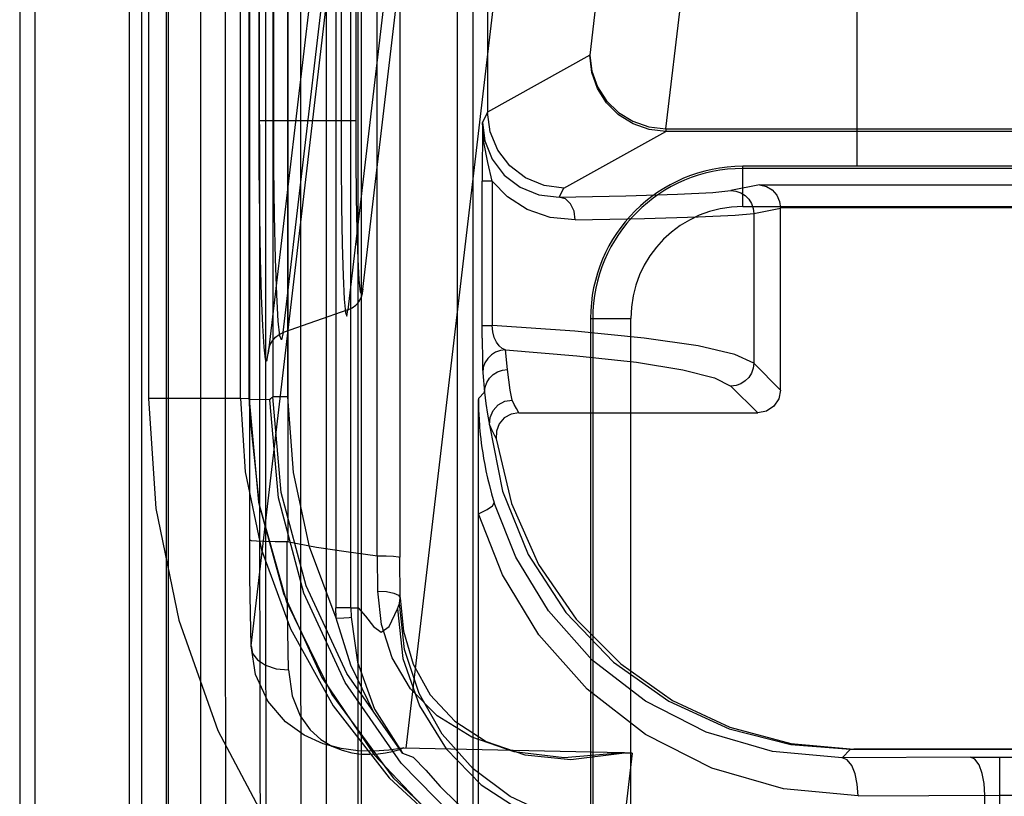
# Model space of a CAD drawing. Header units: millimetres. Extents: x 0 to 770, y -15 to 420.
# Tile 94 of 116: x 493.353 to 494.431, y 261.367 to 262.218. Entities that reach past the tile are written whole.
import ezdxf

# ---------------------------------------------------------------- set-up
doc = ezdxf.new("R2010")
doc.units = ezdxf.units.MM
doc.header["$LTSCALE"] = 32.67
doc.layers.get('0').update_dxf_attribs({"linetype": 'CONTINUOUS'})
doc.layers.add('ROUND', color=7, linetype='CONTINUOUS')

msp = doc.modelspace()

# ---------------------------------------------------------------- linework, layer by layer
at = {"color": 9, "linetype": 'CONTINUOUS'}
for p, q in [((493.352701, 267.738734), (493.352701, 260.626128)), ((493.369368, 267.738734), (493.369368, 260.626128)), ((493.48644, 260.626128), (493.48644, 267.738734)), ((493.515677, 260.640764), (493.515677, 267.724097)), ((493.68829, 267.724097), (493.68829, 260.640764)), ((493.723059, 267.724097), (493.723059, 260.640764)), ((493.727065, 260.640764), (493.727065, 267.724097)), ((493.832069, 260.641785), (493.832069, 267.723077)), ((493.848735, 267.723077), (493.848735, 260.641785)), ((493.604522, 261.648227), (493.604522, 266.716634)), ((493.646168, 266.71835), (493.646168, 261.646512)), ((493.604052, 261.802053), (493.604052, 266.562808)), ((493.493621, 266.561819), (493.493621, 261.803043)), ((493.594281, 261.803043), (493.594281, 266.561819)), ((493.61446, 266.257545), (493.61446, 262.107316)), ((493.630897, 262.107316), (493.630897, 266.257545)), ((493.70451, 266.257545), (493.70451, 262.107316)), ((493.720947, 262.107316), (493.720947, 266.257545)), ((493.55029, 264.182431), (493.550693, 260.640764)), ((493.744026, 261.630914), (493.744026, 263.70461)), ((493.769014, 263.69537), (493.769014, 261.629177)), ((493.629999, 263.64227), (493.629999, 261.804901)), ((493.646436, 261.804901), (493.646436, 263.64227)), ((493.698909, 263.64227), (493.698909, 261.573885)), ((493.715346, 261.573885), (493.715346, 263.64227)), ((494.031163, 262.641603), (493.976913, 262.17905)), ((494.060205, 262.098557), (494.114455, 262.561109)), ((493.728493, 261.922993), (493.793932, 262.481496)), ((493.777495, 262.45874), (493.712056, 261.900237)), ((493.606014, 261.532141), (493.712496, 262.438114)), ((493.641329, 261.875301), (493.706768, 262.433804)), ((493.690331, 262.411048), (493.624892, 261.852545)), ((493.876171, 262.277151), (493.775447, 261.420169)), ((493.976913, 262.17905), (493.864971, 262.116875)), ((493.864971, 262.116908), (493.859328, 262.10562)), ((493.720947, 262.107316), (493.61446, 262.107316)), ((493.859328, 262.10562), (493.859095, 262.041338)), ((493.948293, 262.03357), (494.060205, 262.09573)), ((494.060205, 262.098557), (497.395198, 262.098557)), ((494.060205, 262.098557), (494.060205, 262.09573)), ((497.395198, 262.09573), (494.060205, 262.09573)), ((494.144368, 262.013399), (494.144368, 262.057431)), ((493.869928, 262.041338), (493.859095, 262.041338)), ((493.859116, 261.869045), (493.859095, 262.041338)), ((493.869928, 262.041338), (493.869928, 261.883024)), ((494.162698, 262.037026), (494.131401, 262.030782)), ((494.162698, 262.037026), (494.632335, 262.037026)), ((493.943405, 262.023795), (493.948293, 262.03357)), ((494.144368, 262.013399), (494.727701, 262.013399)), ((494.156306, 262.005786), (494.185601, 262.011631)), ((494.156306, 262.005786), (494.156306, 261.84166)), ((494.632335, 262.01203), (494.185603, 262.01203)), ((493.712056, 261.900237), (493.641329, 261.875301)), ((493.977701, 261.890764), (494.021733, 261.890764)), ((494.021733, 261.232431), (494.021733, 261.890764)), ((493.859095, 261.883024), (493.869928, 261.883024)), ((493.859116, 261.869045), (493.859282, 261.844424)), ((493.886732, 261.834897), (493.884599, 261.856279)), ((494.185606, 261.81236), (494.156306, 261.84166)), ((493.8596, 261.831374), (493.861733, 261.809992)), ((493.861733, 261.809992), (493.854902, 261.803161)), ((494.131401, 261.816755), (494.160701, 261.787455)), ((493.594281, 261.803043), (493.493621, 261.803043)), ((493.604011, 261.802873), (493.594281, 261.803043)), ((493.626733, 261.801657), (493.604052, 261.802053)), ((493.646436, 261.804901), (493.629999, 261.804901)), ((493.744771, 261.592122), (493.74447, 261.630908)), ((493.769322, 261.584756), (493.769014, 261.629177)), ((493.578392, 261.090448), (493.578149, 261.610133)), ((493.768606, 261.578662), (493.769322, 261.584756)), ((493.715346, 261.573885), (493.698909, 261.573885)), ((493.699144, 261.562569), (493.698909, 261.573885)), ((493.715346, 261.573885), (493.71556, 261.563597)), ((493.766202, 261.572677), (493.768606, 261.578645)), ((493.772753, 261.420322), (493.771861, 261.42023)), ((494.023207, 261.414531), (494.014517, 261.340601)), ((494.253048, 261.40967), (494.262222, 261.418844)), ((494.393491, 261.410209), (494.253048, 261.40967)), ((494.393491, 261.410209), (497.030081, 261.410264)), ((494.425321, 261.410264), (494.425321, 260.312191)), ((494.270639, 261.368005), (494.425321, 261.368599)), ((494.409406, 260.312163), (494.409406, 261.368543)), ((494.425321, 261.368599), (497.045996, 261.368543))]:
    msp.add_line(p, q, dxfattribs=at)
at = {"color": 6, "linetype": 'CONTINUOUS'}
for p, q in [((493.4731, 260.640764), (493.4731, 267.724097)), ((493.513135, 267.724097), (493.513135, 260.640764)), ((493.864971, 266.247954), (493.864971, 262.116908)), ((493.615533, 261.964597), (493.615376, 262.337761)), ((494.185606, 261.812456), (494.185606, 262.01203)), ((493.615754, 261.642888), (493.615533, 261.964597)), ((493.604031, 261.802053), (493.604227, 261.7866)), ((493.854897, 261.676746), (493.854904, 261.801864)), ((493.899038, 261.787455), (494.160701, 261.787455)), ((493.854897, 260.647947), (493.854897, 261.676746)), ((494.013065, 261.414919), (493.773085, 261.420248)), ((494.014841, 261.414856), (494.013067, 261.414927)), ((494.016101, 261.414791), (494.014843, 261.414857)), ((494.023207, 261.414531), (494.016101, 261.414791)), ((494.26223, 261.418852), (497.193173, 261.418852)), ((494.266117, 261.419064), (494.264428, 261.418837)), ((494.906425, 261.419081), (494.266117, 261.419064))]:
    msp.add_line(p, q, dxfattribs=at)
at = {"color": 7, "linetype": 'CONTINUOUS'}
for p, q in [((494.727701, 262.057431), (494.144368, 262.057431)), ((494.727701, 262.055064), (494.144368, 262.055064)), ((493.977701, 261.890764), (493.977701, 261.274097)), ((493.980068, 261.890764), (493.980068, 261.274097))]:
    msp.add_line(p, q, dxfattribs=at)
at = {"color": 9, "linetype": 'CONTINUOUS'}
for points in [[(493.62264, 260.935751), (493.622327, 262.031789), (493.622465, 263.157276), (493.622561, 264.31251)], [(493.660448, 264.312511), (493.660425, 263.758156), (493.660378, 263.379901), (493.660327, 263.04251), (493.660278, 262.741547), (493.660237, 262.472512), (493.66021, 262.011936)], [(493.578149, 261.610133), (493.578087, 262.208422), (493.578111, 262.543463), (493.578154, 262.905819), (493.578213, 263.298012), (493.578277, 264.182417)], [(494.060205, 262.09573), (494.041752, 262.09781), (494.024215, 262.103929), (494.008468, 262.113781), (493.99511, 262.127104), (493.985215, 262.142828), (493.979047, 262.160352), (493.976913, 262.17905)], [(493.976913, 262.17905), (493.979066, 262.161491), (493.985255, 262.144523), (493.995168, 262.129271), (494.008314, 262.116493), (494.024038, 262.106824), (494.041561, 262.100745), (494.060205, 262.098557)], [(493.61446, 262.107316), (493.614628, 262.05461), (493.615132, 262.003584), (493.61595, 261.956533), (493.617055, 261.915607), (493.618402, 261.882693), (493.619934, 261.859232), (493.621576, 261.84621), (493.62325, 261.844032), (493.624892, 261.852545)], [(493.641329, 261.875301), (493.639434, 261.867523), (493.637463, 261.871619), (493.635702, 261.88799), (493.634134, 261.916612), (493.632634, 261.956255), (493.631527, 262.003529), (493.631001, 262.054982), (493.630897, 262.107316)], [(493.70451, 262.107316), (493.704608, 262.059836), (493.705015, 262.013883), (493.705802, 261.972154), (493.706856, 261.93734), (493.708, 261.911938), (493.709279, 261.897144), (493.710684, 261.893285), (493.712056, 261.900237)], [(493.728493, 261.922993), (493.727162, 261.916618), (493.725797, 261.919972), (493.724483, 261.933253), (493.723292, 261.955913), (493.722295, 261.986702), (493.721549, 262.023748), (493.721097, 262.064776), (493.720947, 262.107316)], [(493.869939, 262.041338), (493.865121, 262.061552), (493.861004, 262.083863), (493.859328, 262.10562)], [(493.859328, 262.10562), (493.861977, 262.085192), (493.870055, 262.065281), (493.883157, 262.04785), (493.900524, 262.034537), (493.921, 262.026298), (493.943406, 262.023795)], [(493.960986, 261.998799), (493.933516, 262.001555), (493.908392, 262.010248), (493.886849, 262.024011), (493.869939, 262.041338)], [(493.943405, 262.023795), (494.016275, 262.025296), (494.072975, 262.026996), (494.111748, 262.028844), (494.131401, 262.030782)], [(494.131401, 262.030782), (494.136918, 262.030153), (494.142162, 262.028312), (494.14687, 262.025352), (494.15081, 262.021419), (494.153823, 262.016631), (494.155667, 262.011372), (494.156306, 262.005786)], [(493.960986, 261.998798), (493.9596, 262.008245), (493.955873, 262.016204), (493.950122, 262.021781), (493.943405, 262.023795)], [(493.66021, 262.011936), (493.660227, 261.81125), (493.660491, 261.122327)], [(493.960986, 261.998799), (494.036697, 262.0003), (494.095605, 262.002001), (494.135888, 262.003848), (494.156306, 262.005786)], [(493.712056, 261.900237), (493.716602, 261.902326), (493.720677, 261.905316), (493.724027, 261.909054), (493.726475, 261.913304), (493.728001, 261.918031), (493.728493, 261.922993)], [(493.624892, 261.852545), (493.625361, 261.8574), (493.626866, 261.862135), (493.629344, 261.866464), (493.632626, 261.870147), (493.636687, 261.873156), (493.641329, 261.875301)], [(493.8846, 261.856279), (493.88091, 261.857886), (493.877582, 261.860758), (493.874698, 261.864806), (493.872337, 261.870026), (493.870672, 261.876291), (493.869928, 261.883025)], [(494.156306, 261.84166), (494.135804, 261.851397), (494.095369, 261.860674), (494.036255, 261.869209), (493.960301, 261.876738), (493.869928, 261.883024)], [(493.884599, 261.856279), (493.879061, 261.855656), (493.873797, 261.853826), (493.869071, 261.85088), (493.865062, 261.846897), (493.862092, 261.842196), (493.860241, 261.836958), (493.8596, 261.831374)], [(493.884599, 261.856279), (493.962621, 261.85004), (494.02793, 261.842758), (494.078684, 261.834634), (494.113491, 261.825889), (494.131401, 261.816755)], [(493.859282, 261.844424), (493.859424, 261.835864), (493.8596, 261.831374)], [(494.156306, 261.84166), (494.155665, 261.836227), (494.153817, 261.830977), (494.150855, 261.826258), (494.146927, 261.822305), (494.142227, 261.819313), (494.136988, 261.817432), (494.131401, 261.816755)], [(493.861733, 261.809992), (493.862358, 261.815509), (493.864195, 261.820753), (493.867152, 261.825461), (493.871151, 261.829455), (493.875869, 261.832414), (493.881127, 261.834258), (493.886732, 261.834897)], [(493.891905, 261.801411), (493.889799, 261.812416), (493.888069, 261.823582), (493.886732, 261.834897)], [(493.861733, 261.809992), (493.863086, 261.797825), (493.86486, 261.785821), (493.867036, 261.773992)], [(493.493621, 261.803043), (493.501704, 261.682548), (493.526776, 261.560319), (493.569685, 261.439446), (493.630785, 261.32356), (493.710176, 261.216125), (493.807143, 261.120534), (493.920707, 261.040156)], [(493.594281, 261.803043), (493.599646, 261.722684), (493.617385, 261.637415), (493.649186, 261.550862), (493.695754, 261.466609), (493.757316, 261.3876), (493.833388, 261.316995), (493.924344, 261.257057)], [(493.604052, 261.802053), (493.614305, 261.689408), (493.64473, 261.580456), (493.694326, 261.478783), (493.761475, 261.387717), (493.843965, 261.310262), (493.939104, 261.248952)], [(493.626733, 261.801756), (493.627802, 261.803235), (493.628891, 261.804317), (493.629999, 261.804901)], [(493.771847, 261.414677), (493.710921, 261.50179), (493.666294, 261.597926), (493.639144, 261.70028), (493.629999, 261.804901)], [(493.699145, 261.562569), (493.670067, 261.64051), (493.652407, 261.721914), (493.646436, 261.804901)], [(493.8549, 261.803161), (493.854904, 261.801864), (493.854916, 261.800472), (493.854934, 261.798988), (493.854993, 261.795668)], [(493.867012, 261.774244), (493.867655, 261.782461), (493.870941, 261.790008), (493.876505, 261.79608), (493.88375, 261.800027), (493.891905, 261.801411)], [(493.899038, 261.787455), (493.896581, 261.792066), (493.894203, 261.796719), (493.891905, 261.801411)], [(493.854993, 261.795668), (493.85504, 261.79374), (493.855102, 261.791644), (493.855182, 261.789376), (493.855282, 261.78693), (493.855407, 261.784294), (493.855562, 261.781453), (493.855752, 261.778392), (493.855983, 261.775094), (493.856264, 261.771538), (493.856603, 261.767705), (493.85701, 261.76357), (493.8575, 261.759109), (493.858086, 261.754293), (493.858786, 261.749093), (493.859623, 261.743476), (493.86062, 261.737403), (493.861808, 261.730832), (493.863223, 261.72372), (493.864909, 261.716018), (493.866917, 261.707672), (493.869311, 261.698625), (493.872166, 261.688814)], [(493.86701, 261.774249), (493.869375, 261.769089), (493.871827, 261.763979), (493.874365, 261.758914)], [(493.854897, 261.676746), (493.864464, 261.681424), (493.870466, 261.685599), (493.872166, 261.688814)], [(494.253048, 261.40967), (494.176893, 261.416641), (494.104376, 261.437646), (494.037895, 261.471495), (493.979604, 261.516592), (493.931728, 261.570377), (493.895848, 261.629183), (493.872166, 261.688814)], [(494.270639, 261.368005), (494.189005, 261.375433), (494.110426, 261.398094), (494.037824, 261.435086), (493.973906, 261.484866), (493.921162, 261.544416), (493.881326, 261.609844), (493.854897, 261.676746)], [(493.606014, 261.532141), (493.605268, 261.56789), (493.604767, 261.60699), (493.604522, 261.648227)], [(493.646929, 261.505624), (493.646182, 261.548422), (493.645678, 261.595895), (493.645436, 261.646572)], [(493.744771, 261.592122), (493.754254, 261.591602), (493.762155, 261.590078), (493.767569, 261.587678), (493.769322, 261.584756)], [(493.715346, 261.573885), (493.723379, 261.57367), (493.731416, 261.564799), (493.739895, 261.553255), (493.748371, 261.547025), (493.757291, 261.553292), (493.766202, 261.572661)], [(493.766202, 261.572677), (493.772353, 261.518308), (493.790244, 261.466556), (493.81955, 261.41923), (493.857947, 261.380082), (493.904741, 261.349819), (493.956222, 261.330842), (494.011716, 261.323487)], [(493.699144, 261.562569), (493.707466, 261.562993), (493.713254, 261.563354), (493.71556, 261.563598)], [(493.771861, 261.42023), (493.756891, 261.417985), (493.740805, 261.41674), (493.723342, 261.417087), (493.704652, 261.419573), (493.684888, 261.424952), (493.664294, 261.434277), (493.64361, 261.449016), (493.624309, 261.471458), (493.610814, 261.500835), (493.606014, 261.532141)], [(493.606014, 261.532141), (493.607746, 261.523978), (493.61315, 261.516836), (493.621965, 261.510985), (493.633593, 261.507099), (493.646933, 261.505758)], [(493.646933, 261.505758), (493.650856, 261.477428), (493.659721, 261.455451), (493.670768, 261.440137), (493.682538, 261.429588), (493.694286, 261.422464), (493.705638, 261.417824), (493.716458, 261.415047), (493.726649, 261.413697), (493.736208, 261.413428), (493.745089, 261.413974), (493.75311, 261.415137), (493.76075, 261.416638), (493.767481, 261.418367), (493.772753, 261.420322)], [(493.771835, 261.414677), (493.783593, 261.410091), (493.79742, 261.39612), (493.813218, 261.378311), (493.831196, 261.360195), (493.851276, 261.343793), (493.873526, 261.330169), (493.898146, 261.319882), (493.924683, 261.313404), (493.951673, 261.311179), (493.976456, 261.312606), (493.997038, 261.316656), (494.01111, 261.322)], [(494.270639, 261.368005), (494.269749, 261.380778), (494.267353, 261.391986), (494.263565, 261.401206), (494.258643, 261.407402), (494.253048, 261.40967)], [(494.409406, 261.368543), (494.408601, 261.381315), (494.406433, 261.392523), (494.403006, 261.401742), (494.398552, 261.407939), (494.393491, 261.410209)]]:
    msp.add_lwpolyline(points, dxfattribs=at)
at = {"color": 6, "linetype": 'CONTINUOUS'}
for points in [[(493.948293, 262.03357), (493.926727, 262.036417), (493.906631, 262.044748), (493.889374, 262.057996), (493.876133, 262.075257), (493.86781, 262.095355), (493.864971, 262.116875)], [(494.162698, 262.037026), (494.170299, 262.035465), (494.176687, 262.031558), (494.181492, 262.025965), (494.184563, 262.019069), (494.185601, 262.011631)], [(494.185606, 261.81236), (494.183736, 261.802868), (494.178349, 261.794764), (494.170266, 261.789355), (494.160701, 261.787455)], [(494.238597, 261.177607), (494.132178, 261.188926), (494.029577, 261.218143), (493.933044, 261.264642), (493.845694, 261.327113), (493.77028, 261.403682), (493.709009, 261.492205), (493.663916, 261.589741), (493.636112, 261.694139), (493.626733, 261.801657)], [(493.899038, 261.787455), (493.890642, 261.785998), (493.88326, 261.781821), (493.87771, 261.775409), (493.87462, 261.767481), (493.874365, 261.758914)], [(493.604227, 261.7866), (493.614996, 261.686755), (493.641629, 261.589607), (493.683615, 261.497519), (493.740714, 261.412764), (493.811517, 261.337919), (493.894105, 261.27523)], [(493.867036, 261.773992), (493.881385, 261.701651), (493.909507, 261.632082), (493.950554, 261.568697), (494.002656, 261.514468), (494.063333, 261.471506), (494.12936, 261.44122), (494.196959, 261.423975), (494.262222, 261.418844)], [(493.874365, 261.758914), (493.891233, 261.688029), (493.920809, 261.621449), (493.962088, 261.56143)], [(493.604522, 261.648227), (493.606195, 261.647681), (493.611846, 261.647196), (493.620902, 261.646817), (493.632475, 261.646582), (493.645437, 261.646516)], [(493.645436, 261.646572), (493.677566, 261.640406), (493.71022, 261.635382), (493.744469, 261.630864)], [(493.616203, 261.242387), (493.615868, 261.499132), (493.615754, 261.642888)], [(493.74447, 261.630908), (493.754089, 261.63078), (493.762125, 261.630402), (493.767375, 261.629837), (493.769014, 261.629177)], [(494.013067, 261.414927), (493.948911, 261.409546), (493.893988, 261.416121), (493.847759, 261.432113), (493.809865, 261.455459), (493.780656, 261.485003), (493.760386, 261.519213), (493.748696, 261.555554), (493.744771, 261.592122)], [(493.769322, 261.584756), (493.772912, 261.548286), (493.783623, 261.512241), (493.802265, 261.478584), (493.828927, 261.449841), (493.863541, 261.427431), (493.905877, 261.412645), (493.956138, 261.407632), (494.014841, 261.414856)], [(493.985529, 261.33355), (493.935841, 261.345575), (493.889792, 261.367233), (493.849085, 261.397647), (493.815349, 261.435627), (493.789924, 261.479849), (493.774127, 261.528203), (493.768606, 261.578645)], [(493.740095, 261.460034), (493.715262, 261.510947), (493.699145, 261.562569)], [(493.71556, 261.563597), (493.7225, 261.51436), (493.741052, 261.462864), (493.771835, 261.414677)], [(493.962088, 261.56143), (494.010886, 261.51233), (494.067509, 261.472483), (494.130221, 261.443114), (494.197102, 261.425124), (494.266117, 261.419064)]]:
    msp.add_lwpolyline(points, dxfattribs=at)
at = {"color": 7, "linetype": 'CONTINUOUS'}
for radius in [0.166667, 0.1643]:
    msp.add_arc((494.144368, 261.890764), radius, 90, 180, dxfattribs=at)
at = {"color": 9, "linetype": 'CONTINUOUS'}
msp.add_arc((494.144368, 261.890764), 0.122635, 90, 180, dxfattribs=at)
at = {"layer": 'ROUND', "color": 7, "linetype": 'CONTINUOUS'}
msp.add_line((494.269368, 263.217794), (494.269368, 262.057431), dxfattribs=at)

doc.saveas('drawing.dxf')
